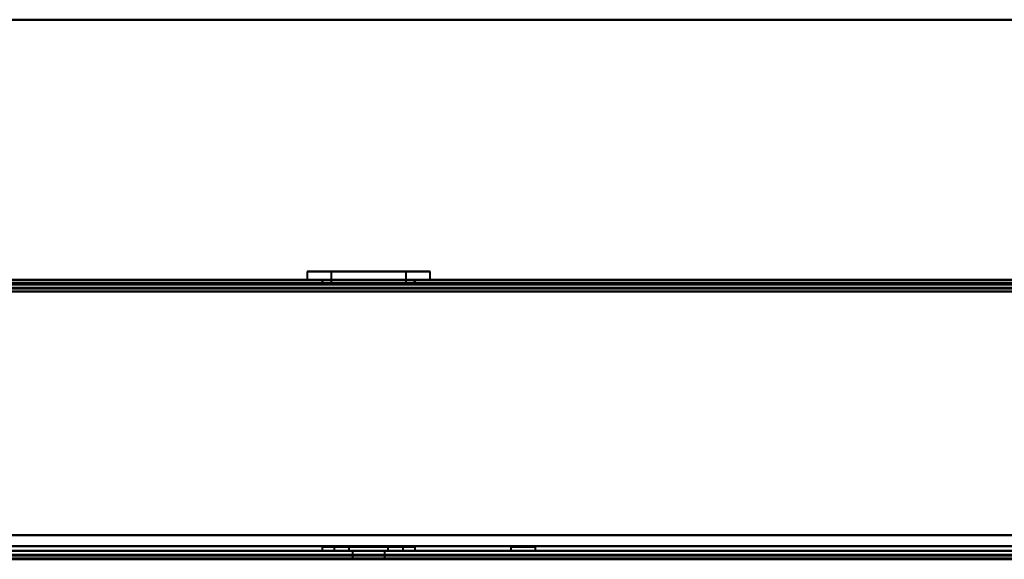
# Model space of a CAD drawing. Header units: millimetres. Extents: x -1087 to 1688, y -120 to 1210.
# Tile 46 of 92: x -645 to -518, y 1102 to 1172. Entities that reach past the tile are written whole.
import ezdxf

# ---------------------------------------------------------------- set-up
doc = ezdxf.new("R2010")
doc.units = ezdxf.units.MM
doc.layers.add('A-GENM', color=13, linetype='Continuous', lineweight=40)
doc.layers.add('G-IMPT', color=8, linetype='Continuous', lineweight=40)

# ---------------------------------------------------------------- blocks, each defined once
blk = doc.blocks.new('Nexa Toit - 2000-762010-Arrière')
at = {"layer": 'A-GENM'}
for p, q in [((-885, 1172), (885, 1172)), ((885, 1172), (-885, 1172)), ((-885, 1138), (885, 1138)), ((885, 1138), (-885, 1138))]:
    blk.add_line(p, q, dxfattribs=at)
blk = doc.blocks.new('Maintenance r21 - Maintenance r21-762144-Arrière')
at = {"layer": 'A-GENM'}
for p, q in [((-740, 1138), (740, 1138)), ((740, 1138), (-740, 1138))]:
    blk.add_line(p, q, dxfattribs=at)
blk = doc.blocks.new('NEXA 2000 CALQUES_dwg-762145-Arrière')
at = {"layer": 'G-IMPT'}
for p, q in [((739.4, 1138.37), (-739.4, 1138.37)), ((-607.95, 1139.47), (-607.95, 1138.37)), ((-596.95, 1139.47), (-607.95, 1139.47)), ((-607.95, 1139.47), (-596.95, 1139.47)), ((-596.95, 1138.37), (-607.95, 1138.37)), ((-607.95, 1138.37), (-596.95, 1138.37)), ((-606, 1138.37), (-606, 1137.87)), ((-600, 1138.37), (-606, 1138.37)), ((-600, 1138.37), (-606, 1138.37)), ((-605.95, 1138.37), (-605.95, 1137.87)), ((-605.95, 1138.37), (-597.72, 1138.37)), ((-604.85, 1139.47), (-604.85, 1137.87)), ((-598.14, 1139.47), (-604.85, 1139.47)), ((-604.85, 1139.47), (-598.14, 1139.47)), ((-592.05, 1139.47), (-603.05, 1139.47)), ((-603.05, 1139.47), (-592.05, 1139.47)), ((-592.05, 1138.37), (-603.05, 1138.37)), ((-603.05, 1138.37), (-592.05, 1138.37)), ((-602.28, 1138.37), (-594.05, 1138.37)), ((-595.15, 1139.47), (-601.86, 1139.47)), ((-601.86, 1139.47), (-595.15, 1139.47)), ((-594, 1138.37), (-600, 1138.37)), ((-595.15, 1137.87), (-595.15, 1139.47)), ((-594.05, 1137.87), (-594.05, 1138.37)), ((-594, 1137.87), (-594, 1138.37)), ((-592.05, 1138.37), (-592.05, 1139.47)), ((167.9, 1137.87), (-738.9, 1137.87)), ((-606, 1137.87), (-600, 1137.87)), ((-597.72, 1137.87), (-605.95, 1137.87)), ((-595.15, 1137.87), (-604.85, 1137.87)), ((-595.15, 1137.87), (-604.85, 1137.87)), ((-604.85, 1137.87), (-598.14, 1137.87)), ((-594.05, 1137.87), (-602.28, 1137.87)), ((-601.86, 1137.87), (-595.15, 1137.87)), ((-600, 1137.87), (-594, 1137.87)), ((-600, 1137.87), (-594, 1137.87)), ((-598.14, 1137.87), (-595.15, 1137.87)), ((-594.05, 1137.87), (-597.72, 1137.87)), ((-738.9, 1103.37), (738.9, 1103.37)), ((704.4, 1103.37), (-704.4, 1103.37)), ((-606, 1103.87), (-606, 1103.37)), ((-600, 1103.87), (-606, 1103.87)), ((-606, 1103.87), (-600, 1103.87)), ((-606, 1103.37), (-600, 1103.37)), ((-594, 1103.37), (-606, 1103.37)), ((-594, 1103.37), (-606, 1103.37)), ((-604.45, 1103.87), (-604.45, 1103.37)), ((-604.45, 1103.87), (-598.3, 1103.87)), ((-595.55, 1103.87), (-604.45, 1103.87)), ((-595.55, 1103.87), (-604.45, 1103.87)), ((-601.7, 1103.37), (-604.45, 1103.37)), ((-598.3, 1103.37), (-604.45, 1103.37)), ((-604.45, 1103.37), (-595.55, 1103.37)), ((-604.45, 1103.37), (-595.55, 1103.37)), ((-602.55, 1103.87), (-602.55, 1103.37)), ((-599.02, 1103.87), (-602.55, 1103.87)), ((-602.55, 1103.87), (-597.45, 1103.87)), ((-602.55, 1103.87), (-597.45, 1103.87)), ((-597.45, 1103.37), (-602.55, 1103.37)), ((-597.45, 1103.37), (-602.55, 1103.37)), ((-602.55, 1103.37), (-599.02, 1103.37)), ((-602.55, 1103.37), (-600.98, 1103.37)), ((-602.1, 1103.37), (-602.1, 1102.37)), ((-600, 1103.37), (-602.1, 1103.37)), ((-602.1, 1103.37), (-597.9, 1103.37)), ((-602.1, 1103.37), (-597.9, 1103.37)), ((-601.7, 1103.87), (-595.55, 1103.87)), ((-595.55, 1103.37), (-601.7, 1103.37)), ((-597.45, 1103.87), (-600.98, 1103.87)), ((-600.98, 1103.37), (-597.45, 1103.37)), ((-594, 1103.87), (-600, 1103.87)), ((-600, 1103.87), (-594, 1103.87)), ((-597.9, 1103.37), (-600, 1103.37)), ((-597.9, 1103.37), (-600, 1103.37)), ((-600, 1103.37), (-594, 1103.37)), ((-600, 1103.37), (-594, 1103.37)), ((-597.45, 1103.87), (-599.02, 1103.87)), ((-598.3, 1103.87), (-595.55, 1103.87)), ((-597.9, 1102.37), (-597.9, 1103.37)), ((-597.45, 1103.37), (-597.45, 1103.87)), ((-595.55, 1103.37), (-595.55, 1103.87)), ((-594, 1103.37), (-594, 1103.87)), ((-581.6, 1103.87), (-581.6, 1103.37)), ((-581.6, 1103.87), (-580, 1103.87)), ((-580, 1103.87), (-581.6, 1103.87)), ((-581.6, 1103.37), (-580, 1103.37)), ((-581.6, 1103.37), (-580, 1103.37)), ((-578.4, 1103.37), (-581.6, 1103.37)), ((-578.4, 1103.37), (-581.6, 1103.37)), ((-580, 1103.87), (-578.4, 1103.87)), ((-578.4, 1103.87), (-580, 1103.87)), ((-580, 1103.37), (-578.4, 1103.37)), ((-578.4, 1103.37), (-578.4, 1103.87)), ((-602.1, 1102.37), (-600, 1102.37)), ((-602.1, 1102.37), (-600, 1102.37)), ((-597.9, 1102.37), (-602.1, 1102.37)), ((-597.9, 1102.37), (-602.1, 1102.37)), ((-600, 1102.37), (-597.9, 1102.37))]:
    blk.add_line(p, q, dxfattribs=at)
at = {"layer": 'G-IMPT', "flags": 128}
for points in [[(739.4, 1138.37), (369.7, 1138.37), (0, 1138.37), (-369.7, 1138.37), (-739.4, 1138.37)], [(-739.4, 1138.37), (-369.7, 1138.37), (0, 1138.37), (369.7, 1138.37), (739.4, 1138.37)], [(-739.4, 1138.37), (-369.7, 1138.37), (0, 1138.37), (369.7, 1138.37), (739.4, 1138.37)], [(739.4, 1138.37), (369.7, 1138.37), (0, 1138.37), (-369.7, 1138.37), (-739.4, 1138.37)], [(-739.4, 1138.37), (-512.45, 1138.37), (-285.5, 1138.37), (-58.55, 1138.37), (168.4, 1138.37)], [(168.4, 1138.37), (-58.55, 1138.37), (-285.5, 1138.37), (-512.45, 1138.37), (-739.4, 1138.37)], [(-739.4, 1138.37), (-512.45, 1138.37), (-285.5, 1138.37), (-58.55, 1138.37), (168.4, 1138.37)], [(168.4, 1138.37), (-58.55, 1138.37), (-285.5, 1138.37), (-512.45, 1138.37), (-739.4, 1138.37)], [(-739.4, 1137.87), (-369.7, 1137.87), (0, 1137.87), (369.7, 1137.87), (739.4, 1137.87)], [(739.4, 1137.87), (369.7, 1137.87), (0, 1137.87), (-369.7, 1137.87), (-739.4, 1137.87)], [(-739.4, 1137.87), (-512.45, 1137.87), (-285.5, 1137.87), (-58.55, 1137.87), (168.4, 1137.87)], [(739.4, 1137.77), (369.7, 1137.77), (0, 1137.77), (-369.7, 1137.77), (-739.4, 1137.77)], [(-739.4, 1137.77), (-369.7, 1137.77), (0, 1137.77), (369.7, 1137.77), (739.4, 1137.77)], [(-739.4, 1137.77), (-369.7, 1137.77), (0, 1137.77), (369.7, 1137.77), (739.4, 1137.77)], [(739.4, 1137.77), (369.7, 1137.77), (0, 1137.77), (-369.7, 1137.77), (-739.4, 1137.77)], [(739.4, 1137.77), (369.7, 1137.77), (0, 1137.77), (-369.7, 1137.77), (-739.4, 1137.77)], [(-739.4, 1137.77), (-369.7, 1137.77), (0, 1137.77), (369.7, 1137.77), (739.4, 1137.77)], [(168.4, 1137.77), (-58.55, 1137.77), (-285.5, 1137.77), (-512.45, 1137.77), (-739.4, 1137.77)], [(168.4, 1137.77), (-58.55, 1137.77), (-285.5, 1137.77), (-512.45, 1137.77), (-739.4, 1137.77)], [(-739.4, 1137.77), (-512.45, 1137.77), (-285.5, 1137.77), (-58.55, 1137.77), (168.4, 1137.77)], [(739, 1137.87), (369.5, 1137.87), (0, 1137.87), (-369.5, 1137.87), (-739, 1137.87)], [(-739, 1137.87), (-369.5, 1137.87), (0, 1137.87), (369.5, 1137.87), (739, 1137.87)], [(-739, 1137.87), (-369.5, 1137.87), (0, 1137.87), (369.5, 1137.87), (739, 1137.87)], [(739, 1137.87), (369.5, 1137.87), (0, 1137.87), (-369.5, 1137.87), (-739, 1137.87)], [(167.9, 1137.87), (-58.8, 1137.87), (-285.5, 1137.87), (-512.2, 1137.87), (-738.9, 1137.87)], [(167.9, 1137.87), (-58.8, 1137.87), (-285.5, 1137.87), (-512.2, 1137.87), (-738.9, 1137.87)], [(-738.9, 1137.87), (-512.2, 1137.87), (-285.5, 1137.87), (-58.8, 1137.87), (167.9, 1137.87)], [(-738.9, 1137.87), (-512.2, 1137.87), (-285.5, 1137.87), (-58.8, 1137.87), (167.9, 1137.87)], [(-738.9, 1137.87), (-512.2, 1137.87), (-285.5, 1137.87), (-58.8, 1137.87), (167.9, 1137.87)], [(167.9, 1137.87), (-58.8, 1137.87), (-285.5, 1137.87), (-512.2, 1137.87), (-738.9, 1137.87)], [(167.9, 1137.37), (-58.8, 1137.37), (-285.5, 1137.37), (-512.2, 1137.37), (-738.9, 1137.37)], [(-738.9, 1137.37), (-512.2, 1137.37), (-285.5, 1137.37), (-58.8, 1137.37), (167.9, 1137.37)], [(167.9, 1137.37), (-58.8, 1137.37), (-285.5, 1137.37), (-512.2, 1137.37), (-738.9, 1137.37)], [(-738.9, 1137.27), (-512.2, 1137.27), (-285.5, 1137.27), (-58.8, 1137.27), (167.9, 1137.27)], [(-738.9, 1137.27), (-512.2, 1137.27), (-285.5, 1137.27), (-58.8, 1137.27), (167.9, 1137.27)], [(167.9, 1137.27), (-58.8, 1137.27), (-285.5, 1137.27), (-512.2, 1137.27), (-738.9, 1137.27)], [(-738.9, 1136.87), (-369.45, 1136.87), (0, 1136.87), (369.45, 1136.87), (738.9, 1136.87)], [(-738.9, 1136.87), (-369.45, 1136.87), (0, 1136.87), (369.45, 1136.87), (738.9, 1136.87)], [(738.9, 1136.87), (369.45, 1136.87), (0, 1136.87), (-369.45, 1136.87), (-738.9, 1136.87)], [(738.9, 1136.87), (369.45, 1136.87), (0, 1136.87), (-369.45, 1136.87), (-738.9, 1136.87)], [(738.9, 1136.87), (369.45, 1136.87), (0, 1136.87), (-369.45, 1136.87), (-738.9, 1136.87)], [(738.9, 1136.87), (369.45, 1136.87), (0, 1136.87), (-369.45, 1136.87), (-738.9, 1136.87)], [(-738.9, 1136.87), (-369.45, 1136.87), (0, 1136.87), (369.45, 1136.87), (738.9, 1136.87)], [(-738.9, 1136.87), (-369.45, 1136.87), (0, 1136.87), (369.45, 1136.87), (738.9, 1136.87)], [(739.4, 1105.37), (369.7, 1105.37), (0, 1105.37), (-369.7, 1105.37), (-739.4, 1105.37)], [(-739.4, 1105.37), (-369.7, 1105.37), (0, 1105.37), (369.7, 1105.37), (739.4, 1105.37)], [(-739.4, 1105.37), (-369.7, 1105.37), (0, 1105.37), (369.7, 1105.37), (739.4, 1105.37)], [(739.4, 1105.37), (369.7, 1105.37), (0, 1105.37), (-369.7, 1105.37), (-739.4, 1105.37)], [(738.9, 1105.37), (369.45, 1105.37), (0, 1105.37), (-369.45, 1105.37), (-738.9, 1105.37)], [(-738.9, 1105.37), (-369.45, 1105.37), (0, 1105.37), (369.45, 1105.37), (738.9, 1105.37)], [(-738.9, 1105.37), (-369.45, 1105.37), (0, 1105.37), (369.45, 1105.37), (738.9, 1105.37)], [(738.9, 1105.37), (369.45, 1105.37), (0, 1105.37), (-369.45, 1105.37), (-738.9, 1105.37)], [(738.9, 1103.97), (369.45, 1103.97), (0, 1103.97), (-369.45, 1103.97), (-738.9, 1103.97)], [(-738.9, 1103.97), (-369.45, 1103.97), (0, 1103.97), (369.45, 1103.97), (738.9, 1103.97)], [(-738.9, 1103.97), (-369.45, 1103.97), (0, 1103.97), (369.45, 1103.97), (738.9, 1103.97)], [(738.9, 1103.97), (369.45, 1103.97), (0, 1103.97), (-369.45, 1103.97), (-738.9, 1103.97)], [(-707, 1103.37), (-353.5, 1103.37), (0, 1103.37), (353.5, 1103.37), (707, 1103.37)], [(707, 1103.37), (353.5, 1103.37), (0, 1103.37), (-353.5, 1103.37), (-707, 1103.37)], [(-704.4, 1103.37), (-352.2, 1103.37), (0, 1103.37), (352.2, 1103.37), (704.4, 1103.37)], [(704.4, 1103.37), (352.2, 1103.37), (0, 1103.37), (-352.2, 1103.37), (-704.4, 1103.37)], [(704.4, 1103.37), (352.2, 1103.37), (0, 1103.37), (-352.2, 1103.37), (-704.4, 1103.37)], [(-704.4, 1103.37), (-352.2, 1103.37), (0, 1103.37), (352.2, 1103.37), (704.4, 1103.37)], [(704.4, 1103.37), (352.2, 1103.37), (0, 1103.37), (-352.2, 1103.37), (-704.4, 1103.37)], [(-704.4, 1103.37), (-352.2, 1103.37), (0, 1103.37), (352.2, 1103.37), (704.4, 1103.37)], [(704.4, 1102.87), (352.2, 1102.87), (0, 1102.87), (-352.2, 1102.87), (-704.4, 1102.87)], [(-704.4, 1102.77), (-352.2, 1102.77), (0, 1102.77), (352.2, 1102.77), (704.4, 1102.77)], [(-704.4, 1102.77), (-352.2, 1102.77), (0, 1102.77), (352.2, 1102.77), (704.4, 1102.77)], [(704.4, 1102.77), (352.2, 1102.77), (0, 1102.77), (-352.2, 1102.77), (-704.4, 1102.77)], [(-703.9, 1102.87), (-351.95, 1102.87), (0, 1102.87), (351.95, 1102.87), (703.9, 1102.87)], [(703.9, 1102.87), (351.95, 1102.87), (0, 1102.87), (-351.95, 1102.87), (-703.9, 1102.87)], [(703.9, 1102.87), (351.95, 1102.87), (0, 1102.87), (-351.95, 1102.87), (-703.9, 1102.87)], [(-703.9, 1102.87), (-351.95, 1102.87), (0, 1102.87), (351.95, 1102.87), (703.9, 1102.87)], [(-703.9, 1102.87), (-351.95, 1102.87), (0, 1102.87), (351.95, 1102.87), (703.9, 1102.87)], [(703.9, 1102.87), (351.95, 1102.87), (0, 1102.87), (-351.95, 1102.87), (-703.9, 1102.87)], [(-704, 1102.37), (-352, 1102.37), (0, 1102.37), (352, 1102.37), (704, 1102.37)], [(704, 1102.37), (352, 1102.37), (0, 1102.37), (-352, 1102.37), (-704, 1102.37)], [(-703.9, 1102.37), (-351.95, 1102.37), (0, 1102.37), (351.95, 1102.37), (703.9, 1102.37)], [(703.9, 1102.37), (351.95, 1102.37), (0, 1102.37), (-351.95, 1102.37), (-703.9, 1102.37)], [(703.9, 1102.27), (351.95, 1102.27), (0, 1102.27), (-351.95, 1102.27), (-703.9, 1102.27)], [(-703.9, 1102.27), (-351.95, 1102.27), (0, 1102.27), (351.95, 1102.27), (703.9, 1102.27)]]:
    blk.add_lwpolyline(points, dxfattribs=at)

msp = doc.modelspace()

# ---------------------------------------------------------------- block references
at = {"layer": 'A-GENM'}
for name in ['Nexa Toit - 2000-762010-Arrière', 'Maintenance r21 - Maintenance r21-762144-Arrière']:
    msp.add_blockref(name, (0, 0), dxfattribs=at)
at = {"layer": 'G-IMPT'}
msp.add_blockref('NEXA 2000 CALQUES_dwg-762145-Arrière', (0, 0), dxfattribs=at)

doc.saveas('drawing.dxf')
